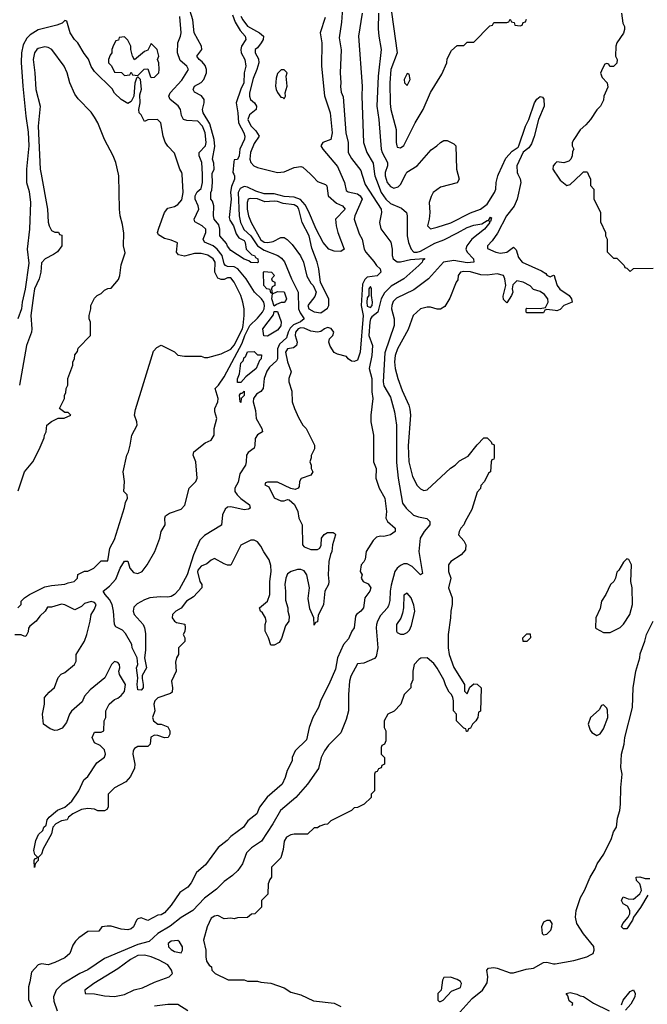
# Model space of a CAD drawing. Header units: inches. Extents: x 2671394 to 2765652, y 830470 to 955458.
# Tile 61 of 256: x 2686779 to 2690554, y 865005 to 870930. Entities that reach past the tile are written whole.
import ezdxf

# ---------------------------------------------------------------- set-up
doc = ezdxf.new("R2010")
doc.units = ezdxf.units.IN
doc.header["$MEASUREMENT"] = 0
for name, color, linetype in [('C6886', 7, 'Continuous'), ('C6887', 7, 'Continuous'), ('C6896', 7, 'Continuous'), ('C6897', 7, 'Continuous')]:
    doc.layers.add(name, color=color, linetype=linetype)

msp = doc.modelspace()

# ---------------------------------------------------------------- linework, layer by layer
at = {"layer": 'C6886', "color": 2}
for points, elevation in [([(2688711, 870000), (2688733.4, 869950), (2688743, 869903), (2688754, 869894), (2688810, 869882.4), (2688827.7, 869870), (2688839.3, 869850), (2688794.9, 869750), (2688790.7, 869730), (2688821.4, 869641.4), (2688838.8, 869610), (2688850.7, 869550), (2688861.6, 869530), (2688910, 869475.5), (2688925.5, 869450), (2688947.7, 869430), (2688950.7, 869410.7), (2688930, 869388), (2688870, 869380.4), (2688854.1, 869365.9), (2688841.4, 869338.6), (2688833.1, 869210), (2688844.2, 869150), (2688826.4, 868930), (2688810, 868882), (2688790, 868872.3), (2688775.1, 868875.1), (2688754, 868890), (2688744, 868904), (2688690, 868918), (2688670, 868928), (2688645.6, 868965.6), (2688639, 868990), (2688642, 869010), (2688662, 869030), (2688668.7, 869050), (2688651.9, 869071.9), (2688630, 869077.2), (2688612, 869070), (2688590, 869052.7), (2688570.7, 869049.3), (2688530, 869056.3), (2688490, 869074.2), (2688470, 869075), (2688454, 869070), (2688437.6, 869050), (2688436.4, 869030), (2688448.5, 868990), (2688444.9, 868970), (2688425.1, 868954.9), (2688390, 868949.2), (2688378, 868930), (2688390.4, 868870.4), (2688411, 868810), (2688398, 868770), (2688398, 868750), (2688415.3, 868695.3), (2688418, 868630), (2688431.3, 868590), (2688456.9, 868536.9), (2688482, 868490), (2688502, 868470), (2688552, 868370), (2688551.6, 868348.4), (2688532.7, 868307.3), (2688532.7, 868292.7), (2688524.7, 868270), (2688532, 868250), (2688532, 868230), (2688542, 868210), (2688530, 868188.7), (2688471.6, 868168.4), (2688462, 868150), (2688459.6, 868120.4), (2688454, 868110), (2688436.9, 868103.1), (2688410, 868108), (2688330, 868146), (2688270, 868146), (2688258, 868142), (2688254, 868130), (2688278, 868118), (2688310, 868052), (2688350, 868034), (2688370, 868034), (2688390, 868042), (2688399.6, 868039.6), (2688431.6, 868011.6), (2688452, 867970), (2688458, 867930), (2688478.8, 867890), (2688481, 867770), (2688490, 867758), (2688530, 867740.7), (2688570, 867740.7), (2688584, 867750), (2688592.9, 867767.1), (2688595.3, 867810), (2688610, 867831.3), (2688630, 867844.7), (2688663.6, 867843.6), (2688676, 867836), (2688678, 867830), (2688661, 867770), (2688657.3, 867730), (2688648.2, 867711.8), (2688639.3, 867670), (2688634, 867590), (2688638.8, 867550), (2688636, 867530), (2688614, 867490), (2688606.8, 867410), (2688575.3, 867344.7), (2688570, 867306), (2688558, 867302), (2688550, 867286), (2688548.7, 867330), (2688524.1, 867384.1), (2688513.6, 867446.4), (2688522.7, 867510), (2688505.2, 867590), (2688490, 867612.7), (2688470, 867621.2), (2688450, 867621.2), (2688412, 867610), (2688390, 867595.3), (2688380.7, 867570), (2688374.8, 867530), (2688378.8, 867490), (2688376.9, 867436.9), (2688391.1, 867391.1), (2688391.3, 867370), (2688399.8, 867339.8), (2688398, 867310), (2688378, 867282), (2688354.8, 867205.2), (2688338.8, 867181.2), (2688310, 867166), (2688290, 867166), (2688275.3, 867210), (2688255.3, 867250), (2688255.3, 867290), (2688262, 867310), (2688258, 867330), (2688240.4, 867360.4), (2688228, 867370), (2688222, 867390), (2688270, 867431.3), (2688283.7, 867470), (2688283.7, 867550), (2688292, 867610), (2688290, 867646), (2688280.2, 867680.2), (2688246.8, 867726.8), (2688230, 867762), (2688210, 867788), (2688190, 867798), (2688170, 867798), (2688110, 867768), (2688050, 867648), (2688030, 867648), (2688010, 867655.3), (2687950, 867688), (2687930, 867678), (2687905.4, 867654.6), (2687870, 867642), (2687850, 867618), (2687848.2, 867608.2), (2687862, 867550), (2687874, 867530), (2687874, 867510), (2687823.6, 867456.4), (2687782, 867430), (2687750.7, 867389.3), (2687718, 867370), (2687698, 867350), (2687696, 867330), (2687710, 867311.3), (2687722.8, 867302.8), (2687772.7, 867292.7), (2687774, 867270), (2687771.6, 867248.4), (2687762, 867230), (2687772, 867210), (2687771.6, 867188.4), (2687734, 867150), (2687734, 867110), (2687722, 867090), (2687716.9, 867063.1), (2687721, 867010), (2687691.3, 866950), (2687698, 866910), (2687696, 866884), (2687685.4, 866874.6), (2687610, 866848), (2687592, 866830), (2687586.8, 866810), (2687591.3, 866770), (2687578, 866730), (2687584.7, 866710), (2687610, 866691.3), (2687631.1, 866691.1), (2687670, 866674), (2687682, 866650), (2687682, 866630), (2687672, 866610), (2687650, 866608.7), (2687610, 866622), (2687590, 866624), (2687567.9, 866612.1), (2687564.7, 866570), (2687550, 866555.3), (2687490, 866555.1), (2687470, 866544), (2687462, 866530), (2687460.7, 866510), (2687471.3, 866450), (2687470, 866426), (2687445.4, 866374.6), (2687416.9, 866343.1), (2687350, 866308), (2687312, 866270), (2687312, 866190), (2687303.6, 866176.4), (2687290, 866168), (2687250, 866168), (2687230, 866178), (2687190, 866182), (2687150, 866176), (2687098, 866150), (2687072, 866130), (2687064.7, 866115.3), (2687030, 866109), (2686996, 866090), (2686978.8, 866070), (2686970.4, 866029.6), (2686920.5, 865939.5), (2686910, 865908), (2686891.1, 865888.9), (2686890.8, 865870), (2686872, 865850), (2686868, 865828), (2686866, 865870), (2686870, 865882), (2686878, 865882), (2686886, 865890), (2686870, 865906), (2686864, 865930), (2686877.2, 865990), (2686892.9, 866027.1), (2686919, 866050), (2686924, 866070), (2686937.5, 866082.5), (2686945.4, 866114.6), (2686956, 866130), (2687007.2, 866172.8), (2687050, 866190.4), (2687092.2, 866227.8), (2687134, 866290), (2687165.2, 866354.8), (2687190, 866376), (2687242.5, 866457.5), (2687290, 866492), (2687296, 866510), (2687290, 866535.3), (2687263.1, 866563.1), (2687230, 866578), (2687215.3, 866610), (2687230, 866642), (2687270, 866642), (2687286, 866650), (2687288, 866710), (2687298, 866730), (2687298, 866770), (2687318, 866810), (2687350, 866838), (2687370, 866846.8), (2687390, 866862.8), (2687410, 866886.8), (2687415.1, 866930), (2687379, 866990), (2687375.3, 867010), (2687382, 867030), (2687379, 867050), (2687370, 867062), (2687350, 867068), (2687332, 867050), (2687292, 866970), (2687203.5, 866896.5), (2687170, 866858), (2687154.4, 866825.6), (2687090, 866768), (2687078, 866750), (2687059.8, 866700.2), (2687034.4, 866665.6), (2687006.4, 866653.6), (2686990, 866653.2), (2686962, 866662), (2686922, 866690), (2686917.2, 866750), (2686928.7, 866810), (2686928.9, 866851.1), (2686956.4, 866883.6), (2686988.7, 866911.3), (2687010, 866972), (2687028.9, 866991.1), (2687050, 867002), (2687108, 867050), (2687118, 867070), (2687118, 867110), (2687169, 867190), (2687184, 867230), (2687204, 867310), (2687208.7, 867350), (2687230, 867382), (2687239, 867410), (2687230, 867422), (2687210, 867429), (2687170, 867417.2), (2687150, 867399), (2687110, 867379), (2687050, 867409), (2687030, 867412.3), (2686970, 867395.3), (2686946, 867394), (2686932, 867370), (2686899.8, 867340.2), (2686878, 867310), (2686839.6, 867280.4), (2686831.3, 867268.7), (2686830, 867246), (2686818, 867222), (2686810, 867218), (2686788.4, 867228.4), (2686750, 867228)], 14), ([(2686820.5, 870000), (2686820.5, 869950), (2686836.7, 869896.7), (2686844.4, 869830), (2686838, 869670), (2686823.7, 869550), (2686834.8, 869465.2), (2686812.4, 869307.6), (2686794, 869230), (2686790.3, 869190), (2686767.7, 869130)], 14), ([(2686768.7, 867390), (2686788.7, 867410), (2686789, 867430), (2686808.7, 867450), (2686838, 867470), (2686930, 867516), (2686970, 867524.7), (2687050, 867532), (2687070, 867542), (2687106, 867550), (2687126, 867570), (2687128.4, 867591.6), (2687170, 867612), (2687190, 867612), (2687226, 867630), (2687270, 867674), (2687310, 867674), (2687322, 867750), (2687350, 867802), (2687410, 867994), (2687415.3, 868024.7), (2687428, 868050), (2687426, 868070), (2687406, 868090), (2687408.7, 868150), (2687401.2, 868210), (2687424, 868310), (2687434, 868330), (2687444, 868370), (2687453.2, 868430), (2687485.2, 868490), (2687484, 868510), (2687469.2, 868550), (2687476.5, 868583.5), (2687584.7, 868935.3), (2687603.1, 868956.9), (2687630, 868972), (2687710, 868932), (2687730, 868912), (2687770, 868904.7), (2687870, 868904.7), (2687890, 868898), (2687910, 868898), (2687990, 868918.8), (2688050, 868947.7), (2688070, 868970.6), (2688118.4, 869070), (2688124.2, 869090), (2688129.4, 869149.4), (2688129, 869190), (2688122, 869230), (2688109, 869270), (2688069.2, 869350), (2688050, 869377.2), (2688030, 869376), (2688010, 869366), (2687990, 869366.6), (2687970, 869375.1), (2687953, 869410), (2687955.1, 869470), (2687942.7, 869490), (2687910, 869512.3), (2687870, 869522.9), (2687830, 869522.9), (2687770, 869506), (2687734, 869514), (2687722, 869530), (2687728, 869588), (2687690, 869604), (2687650, 869614), (2687614.6, 869634.6), (2687609, 869650), (2687615.3, 869675.3), (2687649.5, 869770.5), (2687670, 869796), (2687710, 869806), (2687730, 869818), (2687753.8, 869846.2), (2687762.7, 869890), (2687755.9, 870000)], 14), ([(2686770, 868094), (2686808.7, 868210), (2686858, 868270), (2686896.4, 868343.6), (2686927.3, 868412.7), (2686928, 868430), (2686938, 868450), (2686942, 868490), (2686970, 868512), (2687010, 868532), (2687047.3, 868532.7), (2687086, 868550), (2687070, 868566), (2687050, 868566), (2687018, 868590), (2687048, 868650), (2687048, 868670), (2687056.4, 868683.6), (2687058, 868710), (2687068, 868730), (2687068.7, 868770), (2687098, 868850), (2687098, 868870), (2687108, 868890), (2687110, 868914), (2687127.3, 868932.7), (2687130, 868954), (2687206, 869030), (2687206, 869110), (2687198, 869130), (2687198, 869150), (2687208, 869190), (2687208, 869210), (2687230, 869254), (2687246, 869270), (2687270, 869282), (2687290, 869302), (2687310, 869312), (2687330, 869314), (2687373.6, 869366.4), (2687382, 869390), (2687390, 869454), (2687413.6, 869526.4), (2687402.7, 869570), (2687404.7, 869644.7), (2687398, 869698), (2687384, 869750), (2687379, 869790), (2687376, 869990), (2687373.6, 870000)], 18), ([(2686907.5, 870000), (2686946, 869790), (2686950.9, 869710.9), (2686956, 869690), (2686970, 869662), (2686990, 869652), (2687012, 869652), (2687018, 869638), (2687032.7, 869632.7), (2687032, 869570), (2687006.4, 869533.6), (2686983.5, 869516.5), (2686932, 869490), (2686910, 869466), (2686906, 869410), (2686896, 869370), (2686868.7, 869310), (2686861.3, 869270), (2686845.3, 869150), (2686853, 869070), (2686850.6, 869050), (2686820.5, 868970), (2686777.3, 868730)], 18), ([(2688837.2, 870000), (2688857.2, 869937.2), (2688953.4, 869790), (2688954.8, 869770), (2688944, 869710), (2688950.7, 869670.7), (2689010.6, 869590.6), (2689018.8, 869550), (2689018.8, 869510), (2689026, 869490), (2689050, 869473.4), (2689070, 869472.7), (2689130, 869486.5), (2689210, 869493.4), (2689216, 869490), (2689200.9, 869479.1), (2689199.3, 869470), (2689179.3, 869450), (2689090.2, 869369.7), (2689013.5, 869326.5), (2688973.1, 869286.9), (2688954, 869250), (2688934, 869170), (2688897.7, 869142.2), (2688889.3, 869130.7), (2688884.9, 869110), (2688878.7, 869030), (2688902, 868970), (2688898, 868910), (2688881.6, 868830), (2688898, 868770), (2688898, 868690), (2688904, 868650), (2688890.8, 868550), (2688890.8, 868510), (2688907.3, 868430), (2688907.3, 868270), (2688922.8, 868230), (2688922, 868170), (2688941, 868110), (2688974.8, 868050), (2688986, 867970), (2688982, 867930), (2688992, 867910), (2689038, 867870), (2689038, 867850), (2689009.3, 867829.3), (2688970, 867819.3), (2688950, 867821.2), (2688924.5, 867815.5), (2688904.5, 867795.5), (2688862.8, 867730), (2688857.3, 867682.7), (2688850, 867668), (2688832, 867650), (2688826, 867610), (2688838, 867590), (2688832, 867570), (2688844.7, 867550), (2688876, 867536), (2688892, 867510), (2688884.7, 867490), (2688856, 867450), (2688846, 867390), (2688831.3, 867370), (2688804.7, 867350), (2688799.8, 867340.2), (2688790.5, 867269.5), (2688776, 867250), (2688755.9, 867204.1), (2688727.7, 867170), (2688690.7, 867090), (2688678, 867022), (2688639.1, 866930), (2688590, 866835.3), (2688577.3, 866790), (2688543, 866730), (2688520.7, 866670), (2688504.5, 866595.5), (2688436, 866530), (2688418, 866490), (2688418, 866470), (2688387.7, 866412.3), (2688376, 866370), (2688358, 866330), (2688268.2, 866251.8), (2688221, 866190), (2688204.7, 866150), (2688150.8, 866109.2), (2688124.7, 866070), (2688050, 866014), (2688026.8, 865990), (2687972.7, 865947.3), (2687896.1, 865843.9), (2687842.4, 865797.6), (2687810, 865735.3), (2687790.8, 865710), (2687743, 865677), (2687690, 865602), (2687650, 865555.3), (2687630, 865544), (2687610, 865542), (2687550, 865508), (2687510, 865526), (2687490, 865518), (2687482, 865510), (2687464.7, 865470), (2687450, 865459), (2687430, 865453.2), (2687390, 865457), (2687330, 865474.5), (2687304.9, 865475.1), (2687274, 865470), (2687254.8, 865445.2), (2687190, 865442), (2687134.8, 865405.2), (2687115.3, 865384.7), (2687099.8, 865360.2), (2687081, 865310), (2687050, 865284), (2686990, 865255.3), (2686950, 865242), (2686910, 865248), (2686890, 865242), (2686850, 865198), (2686841, 865139), (2686832, 865110), (2686832.7, 865032.7), (2686852, 864990)], 18), ([(2688914.1, 870000), (2688915.3, 869990), (2688924.2, 869964.2), (2688953.7, 869890), (2688980.4, 869850), (2689010, 869824.4), (2689075.9, 869795.9), (2689106, 869770), (2689110.6, 869750), (2689110.4, 869630), (2689117.6, 869590), (2689134.4, 869550), (2689150, 869530.5), (2689170, 869530.3), (2689190, 869537.8), (2689275.3, 869584.7), (2689330, 869606), (2689413, 869647), (2689470, 869680.3), (2689510, 869694), (2689558.6, 869701.4), (2689590, 869720.7), (2689598.6, 869721.4), (2689610, 869741), (2689616.8, 869736.8), (2689610, 869715.3), (2689603.6, 869716.4), (2689606, 869710), (2689575.5, 869670), (2689498, 869610), (2689468.4, 869570), (2689463, 869550), (2689470.3, 869530.4), (2689507.7, 869490), (2689511, 869470), (2689470, 869466), (2689390, 869481.3), (2689328.9, 869471.1), (2689238, 869370), (2689150, 869303.7), (2689046.4, 869253.6), (2689026.3, 869233.7), (2689017.1, 869210), (2689016.4, 869190), (2689030.5, 869129.5), (2689030.5, 869090.5), (2688975.8, 868924.2), (2688964.4, 868750), (2688970, 868726), (2689010, 868658), (2689033, 868570), (2689044.9, 868490), (2689045.8, 868265.8), (2689055.5, 868170), (2689081.4, 868021.4), (2689102.8, 867990), (2689148.7, 867948.7), (2689177.3, 867937.3), (2689227.3, 867927.3), (2689246, 867910), (2689246, 867890), (2689211.3, 867850), (2689187.3, 867810), (2689180.7, 867730), (2689202, 867598), (2689190, 867589), (2689139.3, 867639.3), (2689110, 867655.1), (2689090, 867656), (2689070, 867646), (2689050, 867629.2), (2689036.3, 867610), (2689013.3, 867526.7), (2689007, 867490), (2689005.3, 867434.7), (2688997, 867403), (2688990, 867389), (2688950, 867344), (2688930.5, 867310), (2688926, 867290), (2688923.8, 867270), (2688933.4, 867150), (2688922.8, 867097.2), (2688914, 867086), (2688850, 867057.2), (2688810, 867054), (2688770, 866979), (2688763, 866950), (2688756, 866870), (2688756, 866770), (2688742, 866718), (2688710, 866638), (2688636.4, 866563.6), (2688613, 866530), (2688592.7, 866490), (2688575.9, 866424.1), (2688510.8, 866330), (2688440.7, 866250), (2688347.3, 866170), (2688302, 866090), (2688232.8, 865987.2), (2688173, 865947), (2688144.1, 865915.9), (2688118.8, 865850), (2688091, 865810), (2688059.8, 865780.2), (2688010, 865744), (2687963, 865697), (2687890, 865642.7), (2687821, 865570), (2687750, 865526.6), (2687684.5, 865475.5), (2687610.7, 865430), (2687557.6, 865382.4), (2687490, 865364.5), (2687290, 865279.3), (2687190, 865212.7), (2687141, 865190), (2687035.1, 865124.9), (2686998, 865090), (2686982.4, 865050), (2686983.9, 865023.9), (2687004.7, 864964.7)], 22), ([(2688528.3, 870000), (2688544.9, 869984.9), (2688570, 869956.3), (2688618.3, 869938.3), (2688627.3, 869930), (2688634.9, 869870), (2688684.9, 869825), (2688721, 869810), (2688737.3, 869790), (2688679.1, 869730), (2688682.4, 869690), (2688692.2, 869650), (2688730.6, 869549.4), (2688710, 869534), (2688670, 869536), (2688639.3, 869550), (2688604.7, 869590), (2688561.5, 869670), (2688517.2, 869777.2), (2688495.6, 869815.6), (2688467.2, 869847.1), (2688430, 869862.5), (2688370, 869866.2), (2688310, 869882.6), (2688250, 869882.9), (2688198.7, 869898.7), (2688150, 869922.2), (2688130, 869926), (2688105.3, 869914.7), (2688092.9, 869890), (2688099.3, 869750), (2688107.5, 869710), (2688120.6, 869680.6), (2688127.8, 869667.8), (2688169.2, 869630), (2688209.5, 869569.5), (2688250, 869543.5), (2688331.2, 869511.2), (2688354.3, 869494.3), (2688372.4, 869472.4), (2688414.6, 869370), (2688454.6, 869290), (2688456.9, 869190), (2688465.9, 869165.9), (2688490.3, 869130), (2688467.3, 869112.7), (2688426.9, 869093.1), (2688405.7, 869074.2), (2688393, 869050), (2688383.7, 869016.3), (2688341.8, 868978.2), (2688330.2, 868950), (2688328.9, 868890), (2688323.2, 868876.8), (2688281.8, 868838.2), (2688265.7, 868814.3), (2688250.2, 868770), (2688243.1, 868710), (2688230, 868692), (2688203, 868677), (2688185.5, 868650), (2688184.4, 868630), (2688198.4, 868578.4), (2688202.2, 868530), (2688235.8, 868470), (2688239.1, 868450), (2688209.2, 868430.8), (2688194.9, 868410), (2688193.5, 868366.5), (2688188.8, 868351.2), (2688153.8, 868326.2), (2688142.6, 868310), (2688141.7, 868270), (2688136.5, 868250), (2688103.9, 868196.1), (2688092.4, 868147.6), (2688073, 868110), (2688073.4, 868090), (2688087.3, 868070), (2688108.5, 868048.5), (2688161, 868010), (2688164.7, 867990), (2688155.9, 867984.1), (2688130, 867980.7), (2688050, 867999.1), (2688030, 867995.4), (2688015.9, 867984.1), (2687999.6, 867950), (2687992.7, 867887.2), (2687890, 867826), (2687861.8, 867798.2), (2687825.5, 867710), (2687787.4, 867590), (2687738.2, 867501.8), (2687710, 867471.3), (2687690, 867459.7), (2687670, 867455.1), (2687623.8, 867456.2), (2687562, 867450), (2687530, 867439.3), (2687486.2, 867413.8), (2687466.4, 867393.6), (2687461.6, 867370), (2687467.7, 867350), (2687521, 867290), (2687530.8, 867270), (2687535.5, 867235.5), (2687535.9, 867135.9), (2687530.6, 867090), (2687541, 867030), (2687516, 866984), (2687515.3, 866964.7), (2687522.8, 866930), (2687521, 866910), (2687510, 866895.3), (2687490, 866898), (2687485.6, 866930), (2687489.4, 866970), (2687481.2, 867030), (2687489.2, 867050), (2687485.2, 867090), (2687455.3, 867150), (2687454, 867170), (2687415.5, 867235.5), (2687397, 867257), (2687357.2, 867277.2), (2687349.3, 867289.3), (2687342.9, 867370), (2687334.5, 867410), (2687320.1, 867440.1), (2687293.2, 867470), (2687282, 867490), (2687319.4, 867520.6), (2687357.7, 867562.3), (2687383.7, 867630), (2687410, 867671), (2687430, 867672), (2687440.7, 867630), (2687463.7, 867603.7), (2687490, 867598), (2687516, 867610), (2687546, 867650), (2687591.3, 867728.7), (2687622.9, 867810), (2687629.3, 867850), (2687653.6, 867890), (2687652.7, 867930), (2687656.5, 867943.5), (2687680.5, 867959.5), (2687750, 867983.7), (2687772.1, 868007.9), (2687799.5, 868110), (2687838.4, 868150), (2687847.6, 868170), (2687839.6, 868270), (2687822.9, 868310), (2687826.6, 868330), (2687895.6, 868384.4), (2687930, 868400.3), (2687949.7, 868430), (2687949.7, 868470.3), (2687964.7, 868530), (2687952.8, 868570), (2687952.8, 868590), (2687971.1, 868630), (2687972.6, 868650), (2687954, 868710), (2687975.3, 868730), (2688010, 868781), (2688116.6, 868983.3), (2688133.3, 869030), (2688162.8, 869090), (2688210, 869133.1), (2688239.8, 869170), (2688249.8, 869190), (2688252.3, 869210), (2688247, 869230), (2688234.2, 869250), (2688192.1, 869290), (2688142.3, 869370), (2688091.3, 869431.3), (2688070, 869442.7), (2688030, 869444.4), (2688018, 869450), (2688010, 869461.2), (2687996.4, 869510), (2687966.9, 869550), (2687942.9, 869570), (2687891.3, 869591.3), (2687883.6, 869610), (2687899.7, 869650), (2687898.7, 869670), (2687876, 869690), (2687832.9, 869712.9), (2687829, 869730), (2687856, 869790), (2687852.7, 869810), (2687834.5, 869850), (2687834.5, 869870), (2687846.3, 869893.7), (2687870, 869914.8), (2687879.7, 869950), (2687877.9, 870000)], 10), ([(2688067, 870000), (2688071.3, 869991.3), (2688071.3, 869970), (2688053.8, 869926.2), (2688047.9, 869892.1), (2688050.3, 869849.7), (2688039.8, 869739.8), (2688042.8, 869722.8), (2688066, 869690), (2688082, 869642), (2688096.9, 869616.9), (2688130, 869602), (2688136, 869590), (2688142, 869550), (2688175.3, 869515.3), (2688191.3, 869510), (2688198, 869498), (2688212, 869490), (2688214, 869470), (2688210, 869466), (2688170, 869468), (2688158, 869478), (2688130, 869488.7), (2688050, 869542), (2688030, 869568), (2688024, 869584), (2687982, 869630), (2687982, 869670), (2687976.4, 869696.4), (2687949, 869730), (2687945.2, 869750), (2687946.6, 869810), (2687938.6, 869838.6), (2687929.2, 869850), (2687929.4, 869889.4), (2687935.1, 869904.9), (2687939.3, 869950), (2687936.6, 870000)], 6), ([(2688976.7, 870000), (2688977, 869990), (2688990, 869950.8), (2689010, 869926), (2689030, 869917.1), (2689055.6, 869924.4), (2689070, 869938.8), (2689101.1, 870000)], 26), ([(2689414, 870000), (2689422, 869970), (2689410.9, 869949.1), (2689310, 869921.2), (2689266.8, 869890), (2689253.4, 869866.6), (2689242.8, 869830), (2689246.8, 869770), (2689242.8, 869730), (2689232, 869690), (2689250, 869672), (2689290, 869680.7), (2689371.7, 869708.3), (2689490, 869768), (2689550, 869790.7), (2689590, 869820.7), (2689634, 869890), (2689642, 869910), (2689644, 869950), (2689655.1, 869990), (2689659.7, 870000)], 26), ([(2689776, 870000), (2689790, 869972), (2689793.4, 869950), (2689770.4, 869849.6), (2689752.2, 869807.8), (2689708, 869750), (2689653.8, 869646.2), (2689620.5, 869599.5), (2689592, 869570), (2689592.7, 869552.7), (2689642, 869530), (2689670, 869524), (2689710, 869531), (2689750, 869562), (2689765.4, 869545.4), (2689779.8, 869499.8), (2689802, 869470), (2689918, 869418), (2689943.5, 869403.5), (2689950, 869392), (2689970, 869382), (2689990, 869392), (2689994, 869390), (2690000, 869369.2)], 26), ([(2690000, 869179.3), (2689950, 869186), (2689938, 869182), (2689930, 869166), (2689830, 869166), (2689826, 869170), (2689826, 869190), (2689830, 869194), (2689910, 869192), (2689942, 869198), (2689958, 869230), (2689955.3, 869250), (2689936.5, 869276.5), (2689910, 869294), (2689870, 869306), (2689848.9, 869328.9), (2689808, 869350), (2689770, 869359), (2689744.9, 869335.1), (2689741, 869310), (2689744.7, 869290), (2689738, 869270), (2689710, 869226), (2689690, 869246), (2689686.3, 869266.3), (2689702.7, 869330), (2689697.2, 869370), (2689688.7, 869390), (2689650, 869400.7), (2689590, 869392.2), (2689553.6, 869393.6), (2689490, 869412.8), (2689450, 869415.1), (2689431.3, 869410), (2689416, 869390), (2689414.8, 869365.2), (2689404.7, 869350), (2689366.4, 869253.6), (2689336.9, 869203.1), (2689310, 869188), (2689290, 869188), (2689250, 869199), (2689230, 869199), (2689190.7, 869189.3), (2689146, 869150), (2689115.2, 869064.8), (2689050.5, 868950), (2689038.4, 868910), (2689034.4, 868870), (2689038.4, 868830), (2689053, 868770), (2689079, 868699), (2689120.5, 868610), (2689126.2, 868586.2), (2689130.4, 868550), (2689115.1, 868364.9), (2689119.5, 868270), (2689141.4, 868181.4), (2689170, 868126), (2689190, 868106), (2689210, 868096), (2689230, 868101), (2689370, 868231.3), (2689398, 868250), (2689424.7, 868275.3), (2689476.5, 868303.5), (2689530, 868372), (2689570, 868414), (2689590, 868414), (2689614, 868390), (2689618, 868378), (2689630, 868374), (2689632.7, 868367.3), (2689632.7, 868292.7), (2689630, 868286), (2689618, 868282), (2689614, 868270), (2689611.6, 868208.4), (2689598, 868202), (2689574, 868150), (2689552.7, 868127.3), (2689551.6, 868108.4), (2689530, 868086), (2689498, 867982), (2689458, 867910), (2689450.9, 867889.1), (2689432, 867870), (2689422, 867850), (2689418, 867830), (2689450, 867794), (2689462, 867770), (2689459.6, 867740.4), (2689434, 867710), (2689372, 867670), (2689358, 867650), (2689358, 867610), (2689371.3, 867570), (2689358, 867510), (2689381, 867450), (2689381, 867410), (2689371.3, 867370), (2689371.1, 867331.1), (2689356, 867230), (2689356, 867150), (2689362.8, 867110), (2689390, 867032), (2689454, 866930), (2689454, 866890), (2689470, 866874), (2689487.3, 866912.7), (2689510, 866934), (2689531.6, 866931.6), (2689554, 866910), (2689551.1, 866768.9), (2689538, 866762), (2689534, 866730), (2689522, 866710), (2689502, 866690), (2689490, 866666), (2689478, 866662), (2689472.7, 866647.3), (2689467.3, 866647.3), (2689462, 866662), (2689450, 866666), (2689406, 866710), (2689406, 866750), (2689388, 866770), (2689388.7, 866830), (2689384, 866850), (2689375.3, 866870), (2689362.7, 866882.7), (2689342, 866922), (2689330, 866958), (2689290, 867028), (2689270, 867055.3), (2689230, 867088.7), (2689191.6, 867088.4), (2689179.6, 867080.4), (2689152, 867050), (2689144.7, 867010), (2689143.6, 866956.4), (2689132, 866930), (2689132, 866910), (2689092, 866870), (2689072, 866810), (2689031.1, 866768.9), (2688994, 866750), (2688972, 866710), (2688972, 866670), (2688982, 866650), (2688982, 866590), (2688974, 866570), (2688958, 866562), (2688954, 866550), (2688954, 866510), (2688974, 866490), (2688974, 866450), (2688958, 866442), (2688952.7, 866427.3), (2688938, 866422), (2688930, 866406), (2688918, 866402), (2688914, 866390), (2688914, 866290), (2688894, 866270), (2688894, 866250), (2688851.6, 866208.4), (2688811.6, 866188.4), (2688790, 866186), (2688774, 866170), (2688650, 866108), (2688630, 866088), (2688612.7, 866087.3), (2688583.6, 866076.4), (2688570, 866066), (2688550, 866066), (2688510, 866028), (2688430, 866028.7), (2688410, 866024), (2688384.7, 866010), (2688370, 865986), (2688363.6, 865936.4), (2688350, 865886), (2688294, 865830), (2688294, 865770), (2688283.6, 865756.4), (2688274, 865730), (2688271.6, 865668.4), (2688234, 865630), (2688234, 865590), (2688194, 865550), (2688172.7, 865547.3), (2688150, 865528), (2688090, 865526), (2688070, 865518), (2688050, 865522), (2688010, 865519), (2687970, 865539), (2687950, 865535.3), (2687930, 865522), (2687906.8, 865470), (2687884.7, 865390), (2687898, 865330), (2687898, 865290), (2687903.6, 865263.6), (2687919.6, 865239.6), (2687932, 865230), (2687934, 865210), (2687954, 865190), (2688032.7, 865152.7), (2688128.4, 865151.6), (2688150, 865144.7), (2688210, 865144.7), (2688230, 865138), (2688290, 865131.3), (2688370, 865104.7), (2688410, 865078), (2688470, 865062), (2688545.4, 865025.4), (2688670, 865011.3), (2688711.6, 864991.6)], 26), ([(2689320.1, 864839.9), (2689501, 865039), (2689562, 865090), (2689590, 865134), (2689594, 865170), (2689588, 865210), (2689598, 865222), (2689630, 865226), (2689650, 865222.8), (2689730, 865194.8), (2689750, 865194.8), (2689824.5, 865215.5), (2689870, 865222), (2689930, 865256), (2689950, 865258), (2689990, 865247.3), (2690000, 865249)], 26), ([(2687590, 864996), (2687670, 865006), (2687730, 865006), (2687790, 864966.8)], 22)]:
    msp.add_lwpolyline(points, dxfattribs=dict(at, elevation=elevation))
for points, elevation in [([(2688165.4, 869854.6), (2688154, 869850), (2688146.8, 869830), (2688147.7, 869790), (2688154.8, 869750), (2688170.8, 869710), (2688230, 869604.4), (2688250, 869590.6), (2688271.8, 869588.2), (2688304.1, 869595.9), (2688350, 869618.8), (2688370, 869618.8), (2688387.9, 869607.9), (2688417.5, 869577.5), (2688468.1, 869508.1), (2688486.8, 869470), (2688505.8, 869385.8), (2688530, 869344.7), (2688544.7, 869330), (2688562, 869290), (2688555.3, 869264.7), (2688512, 869210), (2688518, 869190), (2688551, 869171), (2688590, 869166), (2688630, 869194), (2688638, 869210), (2688638, 869250), (2688588.4, 869348.4), (2688579, 869430), (2688569, 869470), (2688535.5, 869555.5), (2688521.2, 869630), (2688479, 869710), (2688458, 869790), (2688450, 869804), (2688430, 869815.6), (2688363, 869823), (2688330, 869836.3), (2688310, 869838.7), (2688253.4, 869833.4), (2688208.5, 869851.5)], 14), ([(2688298, 869282), (2688290, 869286), (2688286, 869306), (2688266, 869310), (2688248, 869330), (2688246, 869410), (2688250, 869414), (2688294, 869410), (2688311.3, 869390), (2688294, 869370), (2688298, 869358), (2688314, 869350), (2688314, 869330), (2688298, 869322), (2688294, 869310)], 6), ([(2688890, 869325.2), (2688879.1, 869310), (2688878.8, 869270), (2688870, 869255.3), (2688866.4, 869230), (2688870, 869206.4), (2688890, 869198), (2688899.6, 869210), (2688902, 869230), (2688894.3, 869270), (2688895.4, 869310)], 18), ([(2688310, 869206), (2688295.3, 869250), (2688300.4, 869279.6), (2688330, 869294), (2688370, 869291.3), (2688384.7, 869250), (2688379.8, 869240.2), (2688370, 869228), (2688352.7, 869227.3), (2688323.6, 869216.4)], 6), ([(2688270, 869026), (2688247.3, 869027.3), (2688242, 869070), (2688305.2, 869154.8), (2688310, 869174), (2688330, 869174), (2688350.9, 869110.9), (2688350, 869088), (2688330, 869062)], 6), ([(2688090, 868746), (2688088.7, 868768.7), (2688100.4, 868799.6), (2688110, 868862), (2688123.1, 868876.9), (2688130, 868898), (2688138, 868902), (2688150, 868931.3), (2688190, 868934), (2688210, 868914), (2688232.7, 868912.7), (2688231.3, 868890), (2688221, 868879), (2688202, 868830), (2688139.6, 868780.4), (2688110, 868746)], 6), ([(2688110, 868626), (2688106, 868630), (2688102, 868670), (2688110, 868682), (2688118, 868682), (2688130, 868694), (2688130, 868668), (2688112, 868650)], 6), ([(2689110, 867478), (2689090, 867466), (2689087.7, 867390), (2689081.4, 867358.6), (2689070.8, 867329.2), (2689044.7, 867290), (2689044.7, 867250), (2689050, 867242), (2689070, 867232), (2689090, 867232), (2689110, 867242), (2689123.1, 867256.9), (2689134.8, 867285.2), (2689156, 867370), (2689150, 867406), (2689133.2, 867450)], 26), ([(2689807.3, 867187.3), (2689806, 867210), (2689830, 867234), (2689850, 867234), (2689852, 867210), (2689830, 867188.7)], 26), ([(2689970, 865508), (2689950, 865508), (2689930, 865498), (2689918, 865470), (2689922, 865430), (2689930, 865422), (2689950, 865426), (2689972.7, 865450), (2689979, 865470), (2689982, 865490)], 30), ([(2687730, 865388), (2687690, 865384), (2687671.3, 865370), (2687674.8, 865350), (2687690, 865334.8), (2687710, 865322.8), (2687750, 865314), (2687758, 865330), (2687758, 865350), (2687740.4, 865380.4)], 26), ([(2687530, 865299.7), (2687490, 865297.4), (2687446.5, 865273.5), (2687370, 865217.6), (2687226, 865130), (2687172, 865090), (2687174, 865070), (2687230, 865066.8), (2687290, 865054.8), (2687350, 865050.7), (2687410, 865064), (2687467.7, 865092.3), (2687517.2, 865102.8), (2687590, 865138.8), (2687678, 865170), (2687699, 865190), (2687693.2, 865210), (2687670, 865241.2), (2687619, 865270), (2687569, 865290)], 26), ([(2689370, 865168), (2689330, 865166), (2689322, 865150), (2689314, 865090), (2689294, 865070), (2689294, 865030), (2689302, 865022), (2689310, 865022), (2689326, 865030), (2689376.4, 865083.6), (2689430, 865106), (2689437.2, 865130), (2689430, 865142), (2689410, 865154)], 30)]:
    msp.add_lwpolyline(points, close=True, dxfattribs=dict(at, elevation=elevation))
at = {"layer": 'C6887', "color": 2}
for points, elevation in [([(2688733.4, 871170), (2688714.9, 870914.9), (2688699.9, 870820.1), (2688712.3, 870747.7), (2688706, 870610), (2688710.5, 870550), (2688707.9, 870527.9), (2688713.4, 870493.4), (2688724.9, 870464.9), (2688740.5, 870250), (2688754, 870190), (2688754.9, 870130), (2688774.2, 870094.2), (2688830, 870022.8), (2688837.2, 870000)], 18), ([(2689006, 871050), (2689050.4, 870730), (2689012.2, 870630), (2689005.3, 870550), (2689006.6, 870426.6), (2689010.5, 870390), (2689044, 870270), (2689042.8, 870190), (2689046.8, 870170), (2689050, 870162), (2689070, 870158), (2689090, 870172), (2689157.2, 870310), (2689205.2, 870390), (2689250, 870492), (2689318, 870602), (2689348, 870670), (2689350, 870694), (2689376.4, 870743.6), (2689410, 870774), (2689450, 870774), (2689470, 870794), (2689510, 870794), (2689607.3, 870892.7), (2689622, 870898), (2689630, 870914), (2689710, 870914), (2689722, 870918), (2689730, 870934), (2689738, 870918), (2689752.7, 870912.7), (2689758, 870898), (2689790, 870894), (2689802, 870898), (2689807.3, 870912.7), (2689822, 870918), (2689827.3, 870932.7)], 30), ([(2687936.6, 870000), (2687936.4, 870003.6), (2687948, 870030), (2687947.3, 870067.3), (2687938, 870090), (2687952.5, 870167.5), (2687948.2, 870210), (2687923.5, 870303.5), (2687882.9, 870370), (2687878, 870390), (2687889.5, 870430), (2687889.3, 870450), (2687871.8, 870471.8), (2687830, 870494), (2687822.9, 870510), (2687829.8, 870530.2), (2687870, 870552.7), (2687887.3, 870570), (2687902, 870610), (2687902.4, 870630), (2687895.1, 870655.1), (2687876.8, 870676.8), (2687858, 870690), (2687844.5, 870710), (2687874.5, 870750), (2687872, 870770), (2687828, 870850), (2687821.1, 870930), (2687793.5, 871013.5)], 6), ([(2687755.9, 870000), (2687755.3, 870010), (2687742, 870030), (2687710, 870126), (2687670, 870168), (2687653.2, 870193.2), (2687641.2, 870230), (2687628.9, 870308.9), (2687608.4, 870328.4), (2687550, 870328), (2687530, 870318), (2687510, 870358), (2687498, 870370), (2687495.3, 870390), (2687504, 870430), (2687502, 870478), (2687512.7, 870512.7), (2687506, 870570), (2687490, 870586), (2687482, 870578), (2687471.6, 870548.4), (2687466, 870470), (2687450, 870438), (2687430, 870426), (2687388.9, 870448.9), (2687350, 870488), (2687334.6, 870514.6), (2687230, 870618), (2687209.1, 870649.1), (2687192.7, 870692.7), (2687166.3, 870726.3), (2687128.7, 870790), (2687108.7, 870810), (2687082, 870850), (2687062, 870922), (2687050, 870926), (2687034, 870910), (2687002, 870898), (2686890, 870869.4), (2686841.3, 870838.7), (2686821.3, 870818.7), (2686800.9, 870779.1), (2686790.4, 870730), (2686788.1, 870671.9), (2686798.4, 870530), (2686815.5, 870350), (2686830, 870254), (2686833.7, 870170), (2686820.5, 870030), (2686820.5, 870000)], 14), ([(2687877.9, 870000), (2687875.3, 870070), (2687859.6, 870110), (2687859.5, 870130), (2687897.4, 870170), (2687901, 870190), (2687893.8, 870250), (2687878.5, 870290), (2687850, 870319.6), (2687784.1, 870324.1), (2687764, 870330), (2687752.5, 870352.5), (2687746.6, 870390), (2687731.5, 870411.5), (2687685.2, 870450), (2687677.2, 870470), (2687685.2, 870490), (2687754.3, 870565.7), (2687794, 870630), (2687784, 870650), (2687744.4, 870684.4), (2687727.6, 870730), (2687729.5, 870790), (2687746, 870830), (2687749.4, 870850), (2687742, 870950)], 10), ([(2688058.9, 870958.9), (2688076, 870916), (2688105.9, 870865.9), (2688134.4, 870830), (2688138.4, 870810), (2688113.7, 870770), (2688108.5, 870750), (2688111.7, 870730), (2688134, 870690), (2688139.5, 870650), (2688128.7, 870610), (2688127, 870550), (2688108.9, 870511.1), (2688082, 870430), (2688092.2, 870370), (2688094.4, 870310), (2688127.7, 870250), (2688132.4, 870230), (2688130.4, 870210.4), (2688103, 870150), (2688099.1, 870110), (2688090, 870088), (2688070, 870086), (2688066.4, 870073.6), (2688062, 870010), (2688067, 870000)], 6), ([(2688110, 870951), (2688120.3, 870930), (2688150, 870890.4), (2688221, 870850), (2688246, 870830), (2688242.8, 870810), (2688230.7, 870790), (2688210, 870761.2), (2688196, 870750), (2688194.8, 870730), (2688214.9, 870694.9), (2688217.1, 870670), (2688206, 870630), (2688183.6, 870576.4), (2688161.3, 870490), (2688161.3, 870470), (2688168, 870450), (2688190.7, 870430), (2688204, 870410), (2688200.7, 870390), (2688162.2, 870357.8), (2688150.4, 870330), (2688170, 870290.5), (2688200.3, 870260.3), (2688218.8, 870230), (2688190, 870185.2), (2688166.7, 870130), (2688164.2, 870090), (2688168.5, 870070), (2688187.7, 870050), (2688210, 870040.4), (2688330, 870010.7), (2688370, 870014.8), (2688430, 870040.5), (2688470, 870047.3), (2688482, 870042), (2688528.3, 870000)], 10), ([(2688615.9, 870944.1), (2688586.8, 870850), (2688596.3, 870790), (2688594.4, 870650), (2688612.5, 870472.5), (2688647.3, 870370), (2688659.1, 870250), (2688650.4, 870209.6), (2688602, 870190), (2688591.3, 870170), (2688602.8, 870150), (2688690, 870046.8), (2688711, 870000)], 14), ([(2688838, 870970), (2688816.3, 870830), (2688839.1, 870530), (2688836.3, 870470), (2688847.7, 870190), (2688867.7, 870130), (2688905.8, 870065.8), (2688914.1, 870000)], 22), ([(2688937.1, 870970), (2688935.9, 870875.9), (2688939.1, 870830), (2688953.4, 870750), (2688934.9, 870590), (2688926.4, 870410), (2688939.3, 870330), (2688954, 870150), (2688958.4, 870130), (2688990.6, 870070), (2688990.5, 870050), (2688976.4, 870010), (2688976.7, 870000)], 26), ([(2687373.6, 870000), (2687357.2, 870070), (2687341.2, 870110), (2687290, 870208.7), (2687249.6, 870309.6), (2687230, 870344), (2687210, 870373.2), (2687130, 870454), (2687110, 870482), (2687080.9, 870550), (2687064.5, 870610), (2687047, 870650), (2686972.7, 870750), (2686950, 870762.7), (2686930, 870766.6), (2686890, 870757), (2686882, 870750), (2686868.4, 870730), (2686860.3, 870690), (2686870.3, 870610), (2686875.8, 870510), (2686902.4, 870410), (2686890.3, 870289.7), (2686902, 870030), (2686907.5, 870000)], 18), ([(2689659.7, 870000), (2689703.8, 870096.2), (2689741.1, 870138.9), (2689777.4, 870162.6), (2689782, 870170), (2689820.4, 870290), (2689841.1, 870330), (2689875.1, 870430), (2689888.6, 870451.4), (2689910, 870467.7), (2689924, 870464), (2689932.2, 870452.2), (2689933.4, 870410), (2689899, 870330), (2689873.8, 870226.2), (2689856.9, 870183.1), (2689840.7, 870159.3), (2689806.4, 870133.6), (2689768.2, 870050), (2689771, 870010), (2689776, 870000)], 26), ([(2689101.1, 870000), (2689107.5, 870012.5), (2689169, 870050), (2689253.6, 870146.4), (2689288, 870170), (2689309.1, 870190.9), (2689330, 870202), (2689350, 870202), (2689390, 870182), (2689402, 870170), (2689406, 870030), (2689414, 870000)], 26), ([(2690000, 870063.7), (2689986.8, 870050), (2689986, 870030), (2690000, 870009.2)], 30)]:
    msp.add_lwpolyline(points, dxfattribs=dict(at, elevation=elevation))
for points, elevation in [([(2687410, 870826), (2687378, 870822), (2687372.7, 870807.3), (2687358, 870802), (2687343.6, 870776.4), (2687334, 870750), (2687334, 870730), (2687323.6, 870716.4), (2687314, 870690), (2687314, 870670), (2687331.6, 870651.6), (2687350, 870614), (2687391.6, 870611.6), (2687410, 870594), (2687442, 870598), (2687450, 870614), (2687458, 870598), (2687490, 870594), (2687528.4, 870631.6), (2687550, 870634), (2687565.4, 870585.4), (2687570, 870582), (2687590, 870584.7), (2687615.3, 870610), (2687618, 870630), (2687615.3, 870670), (2687608, 870690), (2687615.3, 870710), (2687606, 870750), (2687570, 870786), (2687550, 870746), (2687530, 870738), (2687470, 870688), (2687458, 870710), (2687448, 870750), (2687448, 870770), (2687430, 870806)], 14), ([(2688370, 870628), (2688352.7, 870627.3), (2688330, 870606), (2688322, 870578), (2688318, 870530), (2688321, 870510), (2688330, 870492), (2688350, 870464.7), (2688362, 870462), (2688370, 870454), (2688378, 870470), (2688375.3, 870490), (2688388.7, 870530), (2688382, 870590), (2688388, 870610)], 14), ([(2689110, 870606), (2689092, 870570), (2689094, 870550), (2689110, 870534), (2689128, 870570), (2689122, 870602)], 34)]:
    msp.add_lwpolyline(points, close=True, dxfattribs=dict(at, elevation=elevation))
at = {"layer": 'C6896', "color": 2}
for points, elevation in [([(2690006.2, 870000), (2690030, 869964.7), (2690070, 869931.3), (2690090, 869938), (2690155.3, 870000)], 30), ([(2690198.5, 870000), (2690212, 869970), (2690212.7, 869932.7), (2690232, 869910), (2690232.7, 869852.7), (2690272, 869770), (2690272.7, 869712.7), (2690302, 869650), (2690302, 869630), (2690312, 869610), (2690312.7, 869532.7), (2690350, 869494), (2690370, 869494), (2690414, 869450), (2690418, 869438), (2690430, 869434), (2690450, 869414), (2690470, 869432), (2690590, 869434)], 30), ([(2690000, 869369.2), (2690011.3, 869330), (2690028.2, 869308.2), (2690084.7, 869270), (2690098, 869250), (2690102, 869230), (2690052, 869210), (2690030, 869186), (2690010, 869178), (2690000, 869179.3)], 26), ([(2690000, 865249), (2690112.1, 865267.9), (2690190, 865291), (2690216.5, 865303.5), (2690228.9, 865311.1), (2690235.3, 865330), (2690232.5, 865352.5), (2690170, 865429), (2690129.3, 865490), (2690122.7, 865530), (2690126.6, 865570), (2690151.9, 865648.1), (2690176, 865690), (2690209.4, 865770), (2690240.9, 865819.1), (2690253.2, 865850), (2690292.1, 865907.9), (2690338, 866002), (2690350, 866042), (2690368.7, 866070), (2690375.5, 866124.5), (2690389, 866170), (2690392.3, 866210), (2690394, 866310), (2690402, 866390), (2690395.3, 866430), (2690399, 866510), (2690415.3, 866570), (2690419, 866610), (2690465.2, 866790), (2690469, 866910), (2690484, 867010), (2690508.7, 867090), (2690510, 867114), (2690539, 867190), (2690549.2, 867230), (2690589, 867310)], 26), ([(2690558, 865662), (2690513.2, 865586.8), (2690471.3, 865530), (2690464.7, 865510), (2690430, 865458), (2690410, 865458), (2690398, 865470), (2690406, 865490), (2690438, 865530), (2690448, 865550), (2690448.7, 865570), (2690434.6, 865594.6), (2690409.2, 865609.2), (2690398, 865630), (2690409, 865651), (2690439.6, 865639.6), (2690470, 865638), (2690508, 865670), (2690518, 865690), (2690515.3, 865710), (2690508, 865730), (2690488, 865750), (2690486, 865770), (2690508.4, 865771.6), (2690542, 865762), (2690570, 865761)], 22), ([(2690102, 864998), (2690106, 865010), (2690084.7, 865024.7), (2690075.3, 865055.3), (2690066, 865070), (2690090, 865074.8), (2690130, 865066), (2690150, 865054.8), (2690170, 865050.8), (2690230, 865011), (2690324.9, 864964.9)], 22), ([(2690398.6, 865001.4), (2690409.6, 865030.4), (2690450, 865082), (2690470, 865091.3), (2690481, 865070), (2690478, 865050), (2690455.3, 865004.7), (2690422, 864970)], 22)]:
    msp.add_lwpolyline(points, dxfattribs=dict(at, elevation=elevation))
at = {"layer": 'C6896', "color": 2, "elevation": 30}
for points in [[(2690430, 867686), (2690410, 867666), (2690383.6, 867616.4), (2690370, 867606), (2690362, 867570), (2690352, 867550), (2690332, 867530), (2690304.7, 867470), (2690278, 867430), (2690270, 867386), (2690244.7, 867330), (2690242, 867270), (2690245.4, 867265.4), (2690290, 867242), (2690330, 867242), (2690390, 867272), (2690410, 867292), (2690448.7, 867350), (2690464, 867410), (2690462, 867510), (2690455.3, 867550), (2690458, 867650), (2690442, 867682)], [(2690290, 866806), (2690278, 866802), (2690263.6, 866776.4), (2690211.3, 866730), (2690198, 866690), (2690210, 866654), (2690219.6, 866639.6), (2690250, 866622), (2690270, 866632), (2690290, 866662), (2690317.2, 866730), (2690314.6, 866774.6), (2690310, 866786)]]:
    msp.add_lwpolyline(points, close=True, dxfattribs=at)
at = {"layer": 'C6897', "color": 2, "elevation": 30}
for points in [[(2690398, 870970), (2690406, 870910), (2690416, 870890), (2690416, 870870), (2690410.7, 870849.3), (2690371.3, 870790), (2690364.7, 870770), (2690362, 870710), (2690372, 870690), (2690371.6, 870668.4), (2690350, 870648), (2690328.4, 870648.4), (2690322, 870662), (2690310, 870666), (2690298, 870662), (2690283.6, 870636.4), (2690272.7, 870607.3), (2690282, 870582), (2690312, 870550), (2690316.9, 870523.1), (2690292, 870470), (2690290, 870446), (2690272, 870410), (2690250, 870388), (2690212, 870330), (2690183.6, 870296.4), (2690150, 870268), (2690112, 870210), (2690102, 870190), (2690102, 870170), (2690112, 870150), (2690103.6, 870136.4), (2690102, 870110), (2690094, 870090), (2690082, 870078), (2690051.1, 870068.9), (2690010, 870074), (2690000, 870063.7)], [(2690000, 870009.2), (2690006.2, 870000)], [(2690155.3, 870000), (2690170, 870014), (2690190, 870014), (2690194, 870010), (2690198.5, 870000)]]:
    msp.add_lwpolyline(points, dxfattribs=at)

doc.saveas('drawing.dxf')
